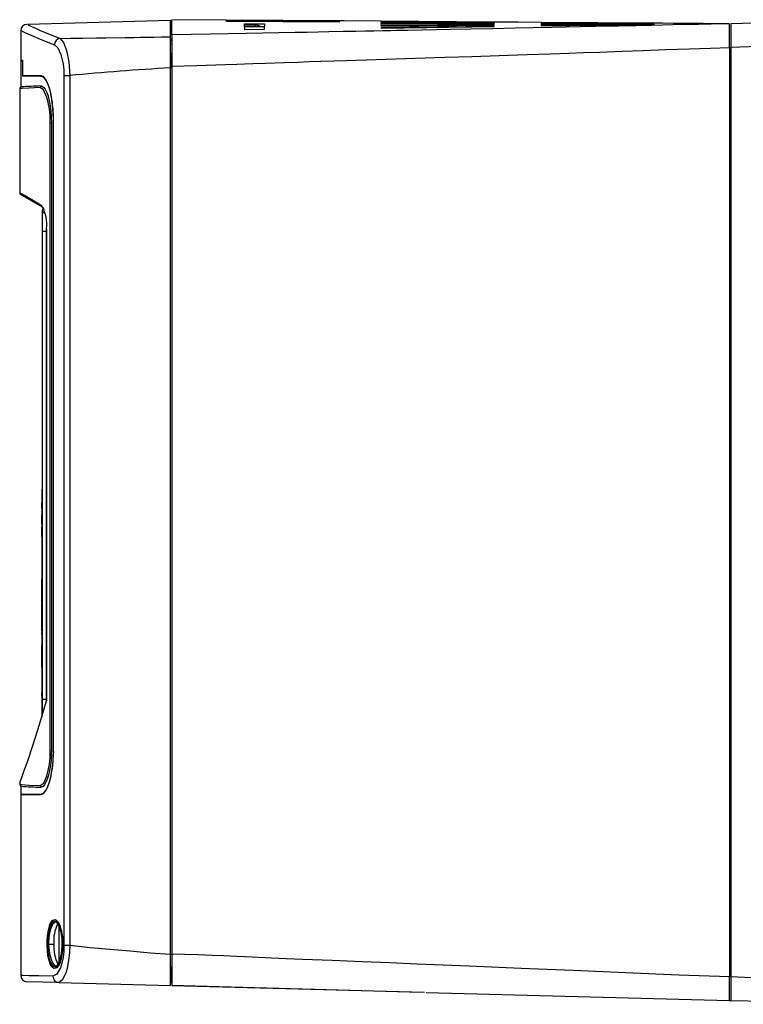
# Model space of a CAD drawing. Header units: millimetres. Extents: x 0 to 1118, y 0 to 864.
# Tile 11 of 42: x 289 to 404, y 210 to 367. Entities that reach past the tile are written whole.
import ezdxf

# ---------------------------------------------------------------- set-up
doc = ezdxf.new("R2010")
doc.units = ezdxf.units.MM
doc.header["$LTSCALE"] = 4

msp = doc.modelspace()

# ---------------------------------------------------------------- linework, layer by layer
for p, q in [((312.613, 366.956), (289.789, 366.359)), ((312.613, 366.916), (312.613, 366.956)), ((312.613, 364.372), (312.613, 366.89)), ((321.527, 367.036), (312.813, 367.1)), ((312.813, 364.66), (312.813, 367.022)), ((321.528, 367.033), (321.527, 367.033)), ((339.567, 366.901), (321.528, 367.033)), ((321.531, 366.963), (321.529, 367.009)), ((321.529, 367.009), (339.566, 366.885)), ((339.565, 366.85), (321.531, 366.963)), ((321.538, 366.803), (321.534, 366.895)), ((321.534, 366.895), (339.562, 366.799)), ((339.559, 366.73), (321.538, 366.803)), ((324.416, 366.432), (327.609, 366.436)), ((324.459, 365.467), (324.416, 366.432)), ((326.197, 366.236), (324.448, 366.192)), ((326.203, 365.989), (326.197, 366.236)), ((327.609, 366.436), (327.569, 365.513)), ((339.562, 366.799), (339.559, 366.73)), ((339.566, 366.885), (339.565, 366.85)), ((339.567, 366.901), (339.567, 366.901)), ((346.227, 366.853), (346.227, 366.853)), ((364.251, 366.721), (346.227, 366.853)), ((346.229, 366.808), (346.228, 366.838)), ((346.228, 366.838), (364.251, 366.712)), ((364.25, 366.693), (346.229, 366.808)), ((346.234, 366.702), (346.231, 366.763)), ((346.231, 366.763), (364.249, 366.663)), ((364.247, 366.623), (346.234, 366.702)), ((346.241, 366.536), (346.237, 366.627)), ((346.237, 366.627), (364.245, 366.574)), ((364.242, 366.514), (346.241, 366.536)), ((346.246, 366.43), (364.239, 366.444)), ((346.251, 366.309), (346.246, 366.43)), ((364.236, 366.364), (346.251, 366.309)), ((346.257, 366.171), (364.232, 366.273)), ((346.264, 366.021), (346.257, 366.171)), ((364.227, 366.173), (346.264, 366.021)), ((346.271, 365.851), (364.222, 366.061)), ((364.222, 366.061), (364.217, 365.942)), ((364.232, 366.273), (364.227, 366.173)), ((364.239, 366.444), (364.236, 366.364)), ((364.245, 366.574), (364.242, 366.514)), ((364.249, 366.663), (364.247, 366.623)), ((364.251, 366.712), (364.25, 366.693)), ((364.251, 366.721), (364.251, 366.721)), ((371.806, 366.666), (371.806, 366.666)), ((389.814, 366.534), (371.806, 366.666)), ((371.807, 366.644), (371.807, 366.659)), ((371.807, 366.659), (389.813, 366.531)), ((389.813, 366.526), (371.807, 366.644)), ((371.81, 366.589), (371.808, 366.62)), ((371.808, 366.62), (389.813, 366.517)), ((389.812, 366.504), (371.81, 366.589)), ((371.813, 366.502), (371.811, 366.55)), ((371.811, 366.55), (389.812, 366.489)), ((389.811, 366.471), (371.813, 366.502)), ((371.816, 366.447), (389.81, 366.449)), ((371.819, 366.384), (371.816, 366.447)), ((389.809, 366.424), (371.819, 366.384)), ((371.822, 366.312), (389.808, 366.396)), ((371.825, 366.233), (371.822, 366.312)), ((389.806, 366.365), (371.825, 366.233)), ((371.829, 366.144), (389.805, 366.33)), ((371.833, 366.05), (371.829, 366.144)), ((389.803, 366.293), (371.833, 366.05)), ((389.805, 366.33), (389.803, 366.293)), ((389.808, 366.396), (389.806, 366.365)), ((389.81, 366.449), (389.809, 366.424)), ((389.812, 366.489), (389.811, 366.471)), ((389.813, 366.517), (389.812, 366.504)), ((389.813, 366.531), (389.813, 366.526)), ((389.814, 366.533), (389.814, 366.534)), ((393.219, 366.384), (396.208, 366.407)), ((393.221, 366.317), (393.219, 366.384)), ((396.206, 366.36), (393.221, 366.317)), ((396.208, 366.407), (396.206, 366.36)), ((401.813, 366.446), (400.904, 366.427)), ((401.813, 362.648), (401.813, 366.359)), ((424.013, 367.013), (402.013, 366.437)), ((402.013, 366.437), (402.013, 362.638)), ((288.748, 365.386), (288.748, 360.667)), ((312.813, 365.73), (312.613, 365.736)), ((312.613, 365.041), (312.813, 365.035)), ((312.813, 364.66), (312.813, 359.709)), ((324.436, 365.989), (327.59, 365.989)), ((327.569, 365.513), (324.459, 365.467)), ((346.279, 365.673), (346.271, 365.851)), ((364.217, 365.942), (346.279, 365.673)), ((312.613, 359.422), (312.613, 364.372)), ((312.613, 364.059), (312.813, 364.064)), ((312.813, 363.676), (312.613, 363.681)), ((312.613, 363.261), (312.813, 363.256)), ((312.613, 361.824), (312.613, 359.422)), ((401.813, 362.648), (401.813, 214.385)), ((402.013, 362.638), (402.013, 214.378)), ((288.748, 360.667), (288.989, 360.646)), ((288.76, 360.472), (288.76, 356.386)), ((288.986, 360.647), (288.986, 358.164)), ((288.989, 360.646), (288.989, 358.17)), ((288.989, 360.646), (288.989, 360.452)), ((295.625, 358.201), (295.625, 219.414)), ((296.536, 358.2), (296.536, 219.414)), ((312.813, 359.428), (312.613, 359.422)), ((312.613, 218.001), (312.613, 359.422)), ((312.813, 359.709), (312.813, 218.014)), ((288.986, 358.17), (288.989, 358.17)), ((401.813, 356.781), (402.013, 356.781)), ((288.563, 356.103), (288.563, 339.464)), ((293.436, 350.658), (293.62, 350.658)), ((293.436, 250.512), (293.436, 350.658)), ((293.62, 350.658), (293.62, 250.512)), ((293.931, 250.313), (293.931, 351.313)), ((293.945, 351.313), (293.931, 351.313)), ((293.945, 250.313), (293.945, 351.313)), ((401.813, 350.798), (402.013, 350.69)), ((402.013, 350.685), (401.813, 350.792)), ((401.813, 350.77), (402.013, 350.663)), ((292.198, 337.192), (288.713, 339.204)), ((292.058, 337.452), (291.662, 337.68)), ((292.125, 336.779), (292.443, 336.779)), ((292.125, 336.779), (292.125, 336.335)), ((292.125, 336.335), (292.125, 333.335)), ((292.125, 336.335), (292.574, 336.335)), ((292.281, 337.11), (292.198, 337.192)), ((292.125, 333.335), (292.125, 258.706)), ((292.125, 333.335), (292.83, 333.335)), ((292.83, 333.709), (292.83, 258.408)), ((292.83, 333.709), (292.842, 333.709)), ((292.842, 258.41), (292.842, 333.709)), ((402.013, 326.671), (401.813, 326.564)), ((401.813, 326.542), (402.013, 326.649)), ((402.013, 322.302), (401.813, 322.302)), ((401.813, 319.802), (402.013, 319.802)), ((401.813, 317.516), (402.013, 317.509)), ((292.125, 292.218), (292.113, 292.206)), ((292.113, 292.206), (292.113, 292.006)), ((292.113, 292.006), (292.125, 292.006)), ((292.113, 292.006), (292.113, 279.006)), ((292.103, 289.989), (292.113, 289.989)), ((292.103, 289.189), (292.103, 289.989)), ((292.113, 289.189), (292.103, 289.189)), ((292.103, 289.189), (292.103, 284.989)), ((292.112, 289.124), (292.112, 288.413)), ((292.108, 286.663), (292.108, 288.078)), ((292.112, 288.445), (292.112, 287.168)), ((292.108, 284.622), (292.108, 286.155)), ((292.112, 287.168), (292.112, 286.279)), ((292.112, 286.279), (292.113, 286.279)), ((292.113, 285.983), (292.112, 285.983)), ((292.112, 285.983), (292.112, 285.094)), ((292.103, 284.989), (292.108, 284.989)), ((292.108, 284.622), (292.113, 284.622)), ((292.112, 285.094), (292.113, 285.094)), ((402.013, 280.523), (401.813, 280.516)), ((292.125, 279.006), (292.113, 279.006)), ((292.113, 279.006), (292.113, 278.806)), ((292.113, 278.822), (292.113, 275.935)), ((292.113, 278.806), (292.125, 278.794)), ((292.103, 275.342), (292.103, 277.792)), ((292.103, 277.792), (292.113, 277.792)), ((292.108, 275.735), (292.108, 277.735)), ((292.113, 277.735), (292.108, 277.735)), ((292.108, 275.342), (292.103, 275.342)), ((292.103, 274.542), (292.103, 275.342)), ((292.108, 274.106), (292.108, 275.735)), ((292.108, 275.735), (292.113, 275.735)), ((292.125, 275.935), (292.113, 275.935)), ((292.113, 275.935), (292.113, 275.806)), ((292.125, 275.819), (292.113, 275.806)), ((292.113, 275.806), (292.113, 271.606)), ((292.103, 274.542), (292.108, 274.542)), ((292.113, 274.106), (292.108, 274.106)), ((292.108, 274.106), (292.108, 273.606)), ((292.108, 273.641), (292.108, 273.949)), ((292.108, 269.606), (292.108, 273.606)), ((292.108, 273.606), (292.113, 273.606)), ((402.013, 272.203), (401.813, 272.198)), ((292.125, 271.606), (292.113, 271.606)), ((292.113, 271.606), (292.113, 267.406)), ((292.113, 269.606), (292.108, 269.606)), ((292.108, 269.606), (292.108, 269.106)), ((292.108, 269.059), (292.108, 269.248)), ((292.108, 269.106), (292.113, 269.106)), ((402.013, 269.203), (401.813, 269.203)), ((292.108, 263.792), (292.108, 267.248)), ((292.113, 267.248), (292.108, 267.248)), ((292.113, 267.406), (292.125, 267.394)), ((292.113, 267.406), (292.113, 265.994)), ((292.125, 266.003), (292.113, 265.994)), ((292.113, 265.994), (292.113, 265.853)), ((292.125, 265.853), (292.113, 265.853)), ((292.113, 265.853), (292.113, 265.7)), ((292.125, 265.691), (292.113, 265.7)), ((292.113, 265.7), (292.113, 263.792)), ((401.813, 266.208), (402.013, 266.203)), ((292.108, 263.792), (292.113, 263.792)), ((292.125, 263.813), (292.113, 263.8)), ((292.113, 263.8), (292.113, 259.6)), ((292.103, 262.063), (292.113, 262.063)), ((292.103, 262.04), (292.103, 261.653)), ((292.103, 261.507), (292.103, 261.397)), ((292.103, 261.046), (292.103, 261.007)), ((292.103, 260.862), (292.103, 260.25)), ((292.103, 260.862), (292.103, 260.709)), ((292.113, 261.938), (292.108, 261.938)), ((292.108, 261.938), (292.108, 259.561)), ((292.103, 260.673), (292.103, 260.25)), ((292.103, 259.193), (292.103, 259.693)), ((292.113, 259.561), (292.108, 259.561)), ((292.113, 259.6), (292.113, 255.886)), ((292.125, 259.6), (292.113, 259.6)), ((292.103, 258.926), (292.103, 257.158)), ((292.103, 258.926), (292.103, 258.433)), ((292.103, 258.005), (292.103, 257.934)), ((292.125, 258.706), (292.83, 258.706)), ((292.125, 258.706), (292.125, 256.262)), ((401.813, 259.005), (402.013, 259.013)), ((292.103, 257.158), (292.113, 257.158)), ((292.108, 257.197), (292.113, 257.197)), ((292.113, 256.145), (292.108, 256.145)), ((402.013, 253.013), (401.813, 253.022)), ((293.436, 250.512), (293.62, 250.512)), ((293.94, 250.313), (293.92, 249.691)), ((293.945, 250.313), (293.931, 250.313)), ((288.563, 245.295), (288.563, 245.066)), ((401.813, 246.493), (402.013, 246.386)), ((402.013, 246.364), (401.813, 246.472)), ((401.813, 246.449), (402.013, 246.342)), ((288.76, 244.784), (288.76, 243.54)), ((288.748, 243.453), (288.748, 214.602)), ((294.803, 222.552), (294.803, 216.702)), ((402.013, 222.404), (401.813, 222.297)), ((401.813, 222.275), (402.013, 222.382)), ((293.231, 219.616), (293.234, 220.047)), ((293.234, 220.047), (293.311, 221.032)), ((295.452, 219.414), (295.452, 220.291)), ((401.813, 220.57), (402.013, 220.57)), ((293.231, 219.616), (294.013, 219.616)), ((295.423, 218.598), (295.464, 219.167)), ((295.473, 219.414), (295.452, 219.414)), ((295.464, 219.167), (295.473, 219.414)), ((295.625, 219.414), (296.536, 219.414)), ((312.613, 218.02), (312.813, 218.014)), ((312.613, 213.003), (312.613, 218.001)), ((312.813, 218.014), (312.813, 213.064)), ((401.813, 218.085), (402.013, 218.085)), ((312.663, 215.927), (312.746, 214.317)), ((312.663, 215.927), (312.813, 215.927)), ((312.701, 215.201), (312.613, 215.203)), ((312.752, 214.206), (312.613, 214.203)), ((312.746, 214.317), (312.813, 214.318)), ((312.746, 214.317), (312.813, 213.016)), ((401.813, 210.586), (401.813, 214.385)), ((402.013, 214.378), (402.013, 210.579)), ((294.803, 213.469), (289.722, 213.602)), ((294.803, 213.469), (312.613, 213.003)), ((312.813, 213.064), (312.813, 213.029)), ((312.813, 213.029), (353.145, 211.927)), ((353.392, 211.908), (401.813, 210.586)), ((375.276, 211.298), (375.276, 211.31)), ((401.813, 210.592), (401.984, 210.581)), ((401.984, 210.581), (402.013, 210.58)), ((424.013, 210.003), (402.013, 210.579))]:
    msp.add_line(p, q)
at = {"flags": 128}
for points in [[(400.904, 366.427), (396.882, 366.342), (392.748, 366.255), (389.408, 366.185), (386.862, 366.132), (385.111, 366.096), (384.154, 366.076), (382.637, 366.045), (380.432, 366), (378.046, 365.951), (375.75, 365.904), (373.477, 365.858), (370.467, 365.796), (367.626, 365.739), (364.035, 365.666), (360.524, 365.595), (357.314, 365.531), (355.016, 365.485), (352.718, 365.439), (350.421, 365.394), (348.686, 365.359), (347.775, 365.341), (346.574, 365.317), (345.084, 365.288), (343.759, 365.262), (342.168, 365.23), (340.155, 365.19), (337.911, 365.146), (336.204, 365.113), (334.407, 365.078), (332.521, 365.042), (324.674, 364.893), (318.999, 364.784), (312.813, 364.66)], [(346.227, 366.855), (340.331, 366.898), (339.567, 366.904)], [(371.806, 366.666), (368.071, 366.694), (364.251, 366.722)], [(401.813, 366.446), (400.177, 366.457), (397.601, 366.476), (394.542, 366.499), (392.864, 366.512), (391.102, 366.524), (389.814, 366.534)], [(401.81, 366.416), (401.563, 366.425), (400.746, 366.423)], [(294.101, 363.108), (294.657, 362.592), (295.15, 361.525), (295.498, 360.001), (295.593, 359.117), (295.625, 358.201)], [(295.026, 364.098), (296.684, 364.134), (298.663, 364.161), (300.839, 364.186), (302.322, 364.209), (305.395, 364.257), (306.833, 364.28), (307.79, 364.295), (308.659, 364.307), (309.969, 364.325), (311.199, 364.344), (312.613, 364.372)], [(295.026, 364.098), (295.573, 363.472), (296.056, 362.184), (296.4, 360.353), (296.536, 358.2)], [(424.013, 364.014), (419.71, 363.819), (415.369, 363.51), (410.676, 363.135), (406.372, 362.831), (402.013, 362.638)], [(312.813, 359.709), (316.849, 359.806), (321.327, 359.94), (323.207, 360.002), (324.404, 360.043), (325.755, 360.091), (327.846, 360.166), (330.768, 360.27), (333.007, 360.348), (334.733, 360.407), (336.633, 360.468), (338.682, 360.534), (340.73, 360.6), (343.865, 360.701), (346.998, 360.803), (350.13, 360.906), (353.26, 361.008), (356.389, 361.111), (360.709, 361.254), (365.078, 361.398), (369.51, 361.545), (373.224, 361.669), (376.221, 361.769), (378.501, 361.847), (381.114, 361.938), (384.671, 362.069), (388.029, 362.198), (391.598, 362.333), (395.365, 362.465), (398.77, 362.57), (401.813, 362.648)], [(295.625, 358.201), (295.768, 358.201), (295.981, 358.201), (296.245, 358.2), (296.536, 358.2)], [(292.007, 358.144), (290.066, 358.161), (288.989, 358.17)], [(289.002, 358.084), (289, 358.084), (288.999, 358.087), (288.995, 358.095)], [(292.02, 358.057), (291.876, 358.059), (291.335, 358.064), (290.405, 358.072), (289.681, 358.079), (289.002, 358.084)], [(293.716, 354.32), (293.574, 355.159), (293.315, 356.182), (293.012, 357.019), (292.684, 357.634), (292.343, 358.014), (292.007, 358.144)], [(293.931, 351.313), (293.923, 351.913), (293.865, 352.968), (293.818, 353.479), (293.686, 354.455), (293.605, 354.913), (293.513, 355.346), (293.413, 355.754), (293.191, 356.486), (292.946, 357.09), (292.686, 357.556), (292.42, 357.873), (292.02, 358.057)], [(291.82, 356.273), (290.01, 356.179), (288.924, 356.122), (288.563, 356.103)], [(293.436, 350.658), (293.4, 351.797), (293.295, 352.876), (293.128, 353.862), (292.913, 354.706), (292.387, 355.885), (291.82, 356.273)], [(291.963, 356.532), (292.108, 356.51), (292.369, 356.335), (292.626, 355.991), (292.868, 355.499), (293.087, 354.874), (293.274, 354.145), (293.424, 353.331), (293.533, 352.461), (293.597, 351.584), (293.62, 350.658)], [(288.631, 339.424), (288.95, 339.24), (290.115, 338.57), (291.662, 337.68)], [(291.662, 337.68), (290.115, 338.57), (288.95, 339.24), (288.631, 339.424)], [(292.198, 337.192), (292.343, 337.049), (292.387, 336.968)], [(292.27, 337.136), (292.373, 336.945), (292.435, 336.779)], [(288.563, 245.295), (288.563, 245.295), (288.647, 245.524), (288.896, 246.209), (289.295, 247.321), (289.835, 248.861), (290.706, 251.441), (291.728, 254.647), (292.842, 258.41)], [(292.842, 258.475), (292.831, 258.454), (292.842, 258.41)], [(291.82, 244.896), (292.388, 245.286), (292.914, 246.466), (293.13, 247.316), (293.296, 248.298), (293.4, 249.381), (293.436, 250.512)], [(293.62, 250.512), (293.61, 249.912), (293.558, 248.989), (293.463, 248.109), (293.329, 247.294), (293.162, 246.564), (292.969, 245.935), (292.757, 245.422), (292.532, 245.032), (292.301, 244.773), (291.963, 244.638)], [(292.02, 243.568), (292.166, 243.594), (292.464, 243.795), (292.762, 244.189), (293.045, 244.758), (293.302, 245.48), (293.419, 245.894), (293.527, 246.342), (293.625, 246.82), (293.711, 247.324), (293.784, 247.853), (293.882, 248.884), (293.919, 249.589), (293.931, 250.313)], [(292.007, 243.482), (292.345, 243.612), (292.685, 243.994), (293.014, 244.611), (293.316, 245.447), (293.576, 246.476), (293.715, 247.304)], [(288.603, 245.446), (288.573, 245.372), (288.563, 245.295)], [(288.563, 245.066), (288.924, 245.048), (290.01, 244.991), (291.82, 244.896)], [(288.787, 243.54), (288.791, 243.54), (288.873, 243.54), (289.195, 243.543), (289.434, 243.545), (289.725, 243.548), (290.464, 243.554), (290.91, 243.558), (292.02, 243.568)], [(288.748, 243.453), (288.748, 243.453), (289.112, 243.457), (290.201, 243.466), (292.007, 243.482)], [(292.941, 220.082), (292.99, 220.852), (293.083, 221.57), (293.382, 222.731), (293.8, 223.403), (294.281, 223.514), (294.762, 223.06), (295.006, 222.483)], [(295.452, 220.291), (295.447, 220.356), (295.389, 220.928), (295.3, 221.465), (295.185, 221.954), (295.047, 222.386), (294.891, 222.751), (294.721, 223.045), (294.542, 223.262), (294.358, 223.399), (294.172, 223.454), (293.989, 223.425), (293.812, 223.314), (293.645, 223.12), (293.49, 222.847), (293.35, 222.499), (293.229, 222.082), (293.129, 221.604), (293.052, 221.076), (293.005, 220.588), (292.976, 220.072)], [(293.008, 219.617), (293.063, 218.453), (293.223, 217.421), (293.477, 216.616), (293.813, 216.118), (294.206, 216.004), (294.617, 216.325), (294.982, 217.065), (295.239, 218.111), (295.352, 219.289), (295.323, 220.448), (295.168, 221.499), (294.905, 222.374), (294.554, 222.987), (294.151, 223.239), (293.747, 223.052), (293.402, 222.432), (293.157, 221.478), (293.029, 220.336), (293.008, 219.617)], [(293.311, 221.032), (293.519, 222.034), (293.866, 222.834), (294.265, 223.204), (294.451, 223.191)], [(295.232, 217.44), (294.943, 216.51), (294.481, 215.836), (293.992, 215.714), (293.542, 216.161), (293.188, 217.136), (293.063, 217.787), (292.978, 218.513), (292.937, 219.291), (292.941, 220.082)], [(292.976, 220.072), (292.969, 219.47), (292.99, 218.873), (293.036, 218.295), (293.108, 217.752), (293.204, 217.257), (293.321, 216.821), (293.458, 216.454), (293.611, 216.162), (293.778, 215.95), (293.955, 215.821), (294.139, 215.777), (294.326, 215.818), (294.512, 215.942), (294.694, 216.148), (294.866, 216.432), (295.026, 216.791), (295.168, 217.218), (295.287, 217.705), (295.38, 218.241), (295.423, 218.598)], [(295.473, 219.414), (295.466, 220.015), (295.452, 220.291)], [(294.559, 216.009), (294.146, 216.179), (293.74, 216.802), (293.433, 217.777), (293.264, 218.936), (293.231, 219.616)], [(295.625, 219.414), (295.586, 218.409), (295.473, 217.449), (295.293, 216.583), (295.061, 215.84), (294.495, 214.812), (293.876, 214.469)], [(296.536, 219.414), (296.489, 218.213), (296.372, 217.063), (296.195, 216.025), (295.969, 215.13), (295.411, 213.888), (294.803, 213.469)], [(295.423, 218.598), (295.433, 218.75), (295.452, 219.414)], [(295.481, 219.151), (295.476, 219.153), (295.472, 219.155), (295.468, 219.157), (295.466, 219.159), (295.464, 219.161), (295.463, 219.163), (295.463, 219.165), (295.464, 219.167)], [(296.536, 219.414), (299.789, 219.08), (302.965, 218.78), (306.181, 218.522), (309.396, 218.237), (312.613, 218.001)], [(401.813, 214.385), (393.707, 214.673), (385.199, 215.05), (376.893, 215.402), (368.586, 215.741), (360.279, 216.08), (351.973, 216.419), (347.587, 216.598), (343.201, 216.777), (338.424, 216.971), (333.671, 217.167), (331.092, 217.279), (328.716, 217.386), (325.647, 217.524), (323.227, 217.631), (321.12, 217.721), (319.261, 217.797), (317.012, 217.881), (314.862, 217.954), (312.813, 218.014)], [(293.876, 214.469), (291.631, 214.527), (290.027, 214.569), (289.067, 214.593), (288.748, 214.602)], [(424.013, 213.002), (419.71, 213.198), (415.369, 213.507), (410.676, 213.882), (406.371, 214.186), (402.013, 214.378)], [(312.813, 213.064), (320.407, 212.849), (335.593, 212.419), (350.78, 211.993), (353.145, 211.927)]]:
    msp.add_lwpolyline(points, dxfattribs=at)
for centre, radius, start, end in [((289.75, 365.355), 1.002, 91.43434, 180.4525), ((321.536, 433.552), 74.342, 244.72103, 249.10909), ((326.222, 365.238), 0.999, 48.77301, 91.44671), ((321.607, 435.965), 77.876, 245.108, 249.31705), ((295.123, 363.08), 1.022, 95.40859, 178.46756), ((290.248, 360.667), 1.5, 180, 187.46106), ((279.647, 253.554), 107.305, 85.00569, 85.12815), ((341.237, -123.797), 484.065, 93.39001, 95.29843), ((289.286, 358.17), 0.3, 180, 194.43684), ((289.29, 358.17), 0.301, 179.99715, 196.6934), ((292.316, 358.144), 0.308, 179.96233, 196.22276), ((288.863, 356.103), 0.3, 109.34912, 180), ((305.952, 16.705), 340.114, 92.35731, 92.8931), ((292.121, 356.276), 0.301, 121.69696, 180.52138), ((277.21, 351.549), 16.732, 359.19244, 9.55408), ((277.263, 351.552), 16.683, 359.17931, 9.55265), ((288.863, 339.464), 0.3, 180, 240), ((292.343, 337.438), 0.286, 177.25281, 239.48399), ((286.965, 334.431), 5.921, 352.99612, 30.67391), ((277.231, 250.076), 16.716, 350.45474, 0.81048), ((280.829, 249.607), 13.086, 349.85002, 359.57665), ((288.863, 245.066), 0.3, 180, 250.06604), ((310.253, 678.59), 434.338, 267.16365, 267.5865), ((292.121, 244.894), 0.301, 179.47862, 238.30304), ((292.316, 243.482), 0.308, 163.77739, 180.03767), ((299.762, 220.172), 5.775, 152.49859, 185.5254), ((287.935, 219.775), 7.572, 355.26953, 20.95682), ((293.013, 220.26), 0.192, 247.77514, 258.93749), ((299.915, 219.1), 5.924, 175.00898, 207.24341), ((289.289, 219.18), 6.192, 343.67706, 359.72736), ((289.748, 214.602), 1, 180, 268.5), ((294.852, 214.444), 0.976, 178.54891, 267.14423)]:
    msp.add_arc(centre, radius, start, end)

doc.saveas('drawing.dxf')
